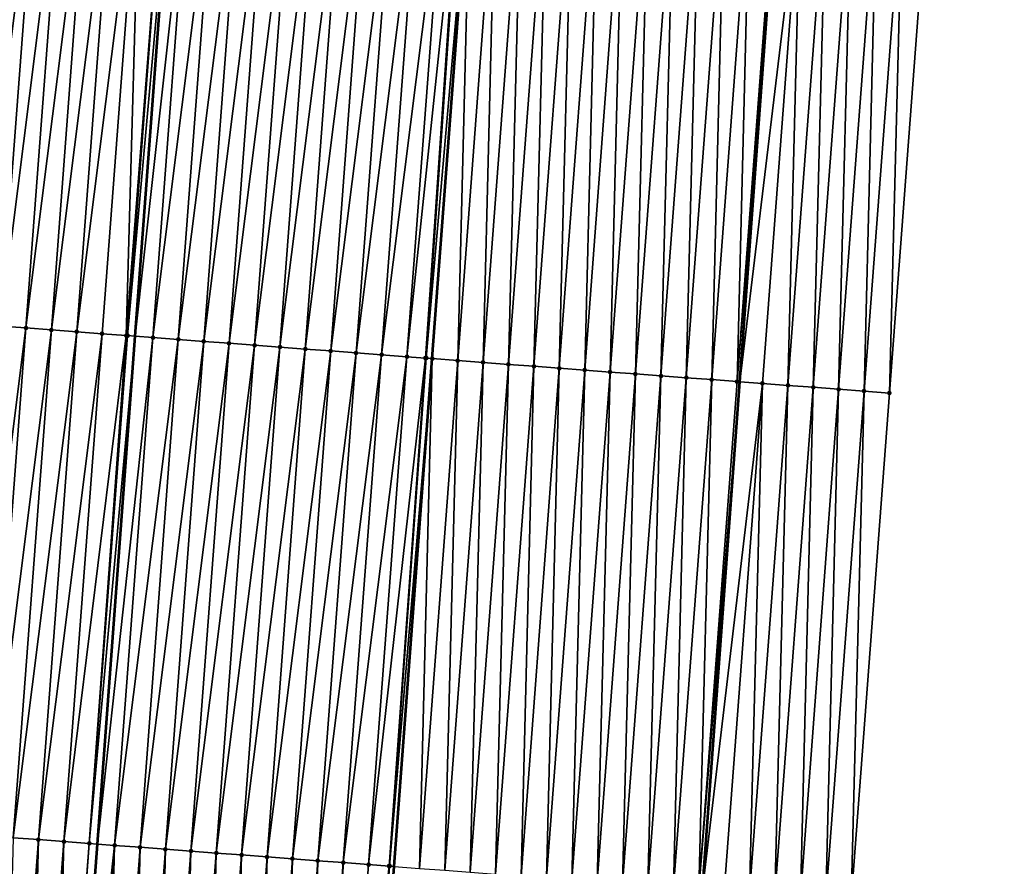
# Model space of a CAD drawing. Header units: feet. Extents: x 2017353 to 2024169, y 808050 to 818690.
# Tile 16 of 256: x 2023346 to 2023384, y 808548 to 808581. Entities that reach past the tile are written whole.
import ezdxf

# ---------------------------------------------------------------- set-up
doc = ezdxf.new("R2010")
doc.units = ezdxf.units.FT
doc.header["$MEASUREMENT"] = 0
for name, color, linetype, lineweight in [('EP_Travel Lane', 172, 'Continuous', 53), ('SB-Road Shots', 141, 'Continuous', 100), ('SB-Road X-Section', 40, 'Continuous', 13), ('STRIPING', 60, 'Continuous', 53)]:
    doc.layers.add(name, color=color, linetype=linetype, lineweight=lineweight)
doc.layers.add('I-77-MM15-17_SB-Surface-BORDER', color=7, linetype='Continuous')
doc.layers.add('I-77-MM15-17_SB-Surface-TIN', color=7, linetype='Continuous')

msp = doc.modelspace()

# ---------------------------------------------------------------- linework, layer by layer
at = {"layer": 'EP_Travel Lane'}
msp.add_polyline3d([(2023352.64073246, 808287.8594131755, 258.4216477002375), (2023354.191353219, 808307.7982536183, 258.2248145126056), (2023355.741990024, 808327.7373003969, 258.0486858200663), (2023357.292627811, 808347.6763598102, 257.873825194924), (2023358.843289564, 808367.6157273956, 257.7298884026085), (2023360.357579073, 808387.6078452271, 257.6067641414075), (2023361.864440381, 808407.5507853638, 257.5029430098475), (2023363.371306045, 808427.4937831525, 257.4191151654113), (2023364.878174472, 808447.4368175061, 257.3479291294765), (2023366.385045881, 808467.3798913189, 257.290486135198), (2023367.891922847, 808487.3230386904, 257.2585534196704), (2023369.398800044, 808507.2661891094, 257.2276582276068), (2023370.905680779, 808527.2093863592, 257.2130039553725), (2023372.374222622, 808547.1518512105, 257.220147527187), (2023373.839631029, 808567.0981218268, 257.2519700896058), (2023375.305041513, 808587.0444207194, 257.274078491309), (2023376.770446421, 808606.9906436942, 257.3222357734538), (2023378.235846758, 808626.9368044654, 257.3917206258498)], dxfattribs=at)
at = {"layer": 'I-77-MM15-17_SB-Surface-BORDER', "color": 3, "linetype": 'Continuous', "lineweight": -3}
msp.add_polyline3d([(2023384.219170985, 808626.4866641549, 257.1064936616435), (2023382.715997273, 808606.5433413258, 257.0401196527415), (2023381.212816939, 808586.5999306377, 257.0038738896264), (2023379.709636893, 808566.6565237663, 256.9663479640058), (2023378.206455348, 808546.7130970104, 256.9356121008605), (2023377.701537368, 808526.6991177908, 256.8489385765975), (2023376.207123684, 808506.7549601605, 256.8545489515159), (2023374.71271638, 808486.8108876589, 256.889680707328), (2023373.218314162, 808466.8668830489, 256.9483258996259), (2023370.726722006, 808446.9977935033, 257.0744694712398), (2023369.232323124, 808427.0538334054, 257.1486391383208), (2023367.737925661, 808407.1098922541, 257.2293214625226), (2023366.243533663, 808387.16602404, 257.3352963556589), (2023364.736742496, 808367.1482880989, 257.4934035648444), (2023363.163428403, 808347.2108813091, 257.6546181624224), (2023360.593244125, 808327.352531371, 257.8548444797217), (2023359.019932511, 808307.4151559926, 258.0192116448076), (2023357.446639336, 808287.4780142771, 258.2070274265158)], dxfattribs=at)
at = {"layer": 'I-77-MM15-17_SB-Surface-TIN', "color": 128, "linetype": 'Continuous', "lineweight": -3}
for points in [[(2023343.811412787, 808569.3616127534, 257.1852358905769), (2023346.311764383, 808589.2298604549, 257.2228441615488), (2023345.314595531, 808589.3050554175, 257.2105450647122)], [(2023343.811412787, 808569.3616127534, 257.1852358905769), (2023344.808581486, 808569.2864157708, 257.1982292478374), (2023346.311764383, 808589.2298604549, 257.2228441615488)], [(2023344.808581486, 808569.2864157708, 257.1982292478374), (2023347.308932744, 808589.1546589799, 257.2373765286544), (2023346.311764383, 808589.2298604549, 257.2228441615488)], [(2023344.808581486, 808569.2864157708, 257.1982292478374), (2023345.805749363, 808569.2112078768, 257.2149643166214), (2023347.308932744, 808589.1546589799, 257.2373765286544)], [(2023345.805749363, 808569.2112078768, 257.2149643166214), (2023348.306099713, 808589.0794390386, 257.2582412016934), (2023347.308932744, 808589.1546589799, 257.2373765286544)], [(2023345.805749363, 808569.2112078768, 257.2149643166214), (2023346.802916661, 808569.13599229, 257.2343374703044), (2023348.306099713, 808589.0794390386, 257.2582412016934)], [(2023346.802916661, 808569.13599229, 257.2343374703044), (2023349.303265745, 808589.004206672, 257.2833667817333), (2023348.306099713, 808589.0794390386, 257.2582412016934)], [(2023346.802916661, 808569.13599229, 257.2343374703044), (2023347.800083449, 808569.0607699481, 257.2560269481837), (2023349.303265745, 808589.004206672, 257.2833667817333)], [(2023347.800083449, 808569.0607699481, 257.2560269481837), (2023350.300433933, 808588.9290029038, 257.2986855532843), (2023349.303265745, 808589.004206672, 257.2833667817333)], [(2023347.800083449, 808569.0607699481, 257.2560269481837), (2023348.797251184, 808568.9855601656, 257.2734096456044), (2023350.300433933, 808588.9290029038, 257.2986855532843)], [(2023348.797251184, 808568.9855601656, 257.2734096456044), (2023349.745863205, 808568.9139799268, 257.3010936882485), (2023350.300433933, 808588.9290029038, 257.2986855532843)], [(2023349.745863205, 808568.9139799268, 257.3010936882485), (2023351.297600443, 808588.8537768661, 257.3216407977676), (2023350.300433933, 808588.9290029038, 257.2986855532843)], [(2023349.745863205, 808568.9139799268, 257.3010936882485), (2023349.794416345, 808568.9103162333, 257.3025028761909), (2023351.297600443, 808588.8537768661, 257.3216407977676)], [(2023349.794416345, 808568.9103162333, 257.3025028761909), (2023351.58112094, 808588.83238806, 257.3281940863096), (2023351.297600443, 808588.8537768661, 257.3216407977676)], [(2023349.794416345, 808568.9103162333, 257.3025028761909), (2023350.097875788, 808568.887425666, 257.3086874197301), (2023351.58112094, 808588.83238806, 257.3281940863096)], [(2023352.294766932, 808588.7785505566, 257.3446892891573), (2023351.58112094, 808588.83238806, 257.3281940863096), (2023350.097875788, 808568.887425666, 257.3086874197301)], [(2023350.791583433, 808568.8350978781, 257.3228252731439), (2023352.294766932, 808588.7785505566, 257.3446892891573), (2023350.097875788, 808568.887425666, 257.3086874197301)], [(2023350.791583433, 808568.8350978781, 257.3228252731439), (2023353.291933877, 808588.7033303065, 257.3656598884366), (2023352.294766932, 808588.7785505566, 257.3446892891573)], [(2023350.791583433, 808568.8350978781, 257.3228252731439), (2023351.788751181, 808568.7598882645, 257.3401500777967), (2023353.291933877, 808588.7033303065, 257.3656598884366)], [(2023351.788751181, 808568.7598882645, 257.3401500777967), (2023354.289101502, 808588.6281190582, 257.3835436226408), (2023353.291933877, 808588.7033303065, 257.3656598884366)], [(2023351.788751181, 808568.7598882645, 257.3401500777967), (2023352.785919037, 808568.6846800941, 257.3569798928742), (2023354.289101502, 808588.6281190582, 257.3835436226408)], [(2023352.785919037, 808568.6846800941, 257.3569798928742), (2023355.286268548, 808588.5529001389, 257.4040578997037), (2023354.289101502, 808588.6281190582, 257.3835436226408)], [(2023352.785919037, 808568.6846800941, 257.3569798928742), (2023353.783086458, 808568.6094661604, 257.3757861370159), (2023355.286268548, 808588.5529001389, 257.4040578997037)], [(2023353.783086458, 808568.6094661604, 257.3757861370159), (2023356.283435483, 808588.4776797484, 257.4250766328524), (2023355.286268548, 808588.5529001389, 257.4040578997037)], [(2023353.783086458, 808568.6094661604, 257.3757861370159), (2023354.780253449, 808568.5342465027, 257.3965552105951), (2023356.283435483, 808588.4776797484, 257.4250766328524)], [(2023354.780253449, 808568.5342465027, 257.3965552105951), (2023357.280602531, 808588.4024608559, 257.4455817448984), (2023356.283435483, 808588.4776797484, 257.4250766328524)], [(2023354.780253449, 808568.5342465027, 257.3965552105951), (2023355.777420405, 808568.4590263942, 257.4174788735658), (2023357.280602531, 808588.4024608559, 257.4455817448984)], [(2023355.777420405, 808568.4590263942, 257.4174788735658), (2023358.277769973, 808588.3272471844, 257.464296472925), (2023357.280602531, 808588.4024608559, 257.4455817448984)], [(2023355.777420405, 808568.4590263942, 257.4174788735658), (2023356.774588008, 808568.3838148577, 257.4354630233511), (2023358.277769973, 808588.3272471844, 257.464296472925)], [(2023356.774588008, 808568.3838148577, 257.4354630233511), (2023359.274937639, 808588.2520364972, 257.4819878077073), (2023358.277769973, 808588.3272471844, 257.464296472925)], [(2023356.774588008, 808568.3838148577, 257.4354630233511), (2023357.77175596, 808568.3086079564, 257.4518577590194), (2023359.274937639, 808588.2520364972, 257.4819878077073)], [(2023357.77175596, 808568.3086079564, 257.4518577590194), (2023360.272105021, 808588.1768220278, 257.5009761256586), (2023359.274937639, 808588.2520364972, 257.4819878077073)], [(2023357.77175596, 808568.3086079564, 257.4518577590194), (2023358.76892329, 808568.2333928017, 257.4710825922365), (2023360.272105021, 808588.1768220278, 257.5009761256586)], [(2023358.76892329, 808568.2333928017, 257.4710825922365), (2023361.269272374, 808588.1016071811, 257.520093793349), (2023360.272105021, 808588.1768220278, 257.5009761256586)], [(2023358.76892329, 808568.2333928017, 257.4710825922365), (2023359.766089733, 808568.158165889, 257.4943395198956), (2023361.269272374, 808588.1016071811, 257.520093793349)], [(2023359.766089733, 808568.158165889, 257.4943395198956), (2023362.266439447, 808588.0263886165, 257.5404864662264), (2023361.269272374, 808588.1016071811, 257.520093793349)], [(2023359.766089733, 808568.158165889, 257.4943395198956), (2023360.763257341, 808568.0829544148, 257.5123023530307), (2023362.266439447, 808588.0263886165, 257.5404864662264)], [(2023360.763257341, 808568.0829544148, 257.5123023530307), (2023362.85527458, 808587.9819855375, 257.5477257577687), (2023362.266439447, 808588.0263886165, 257.5404864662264)], [(2023360.763257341, 808568.0829544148, 257.5123023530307), (2023361.490025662, 808568.0281381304, 257.5252937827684), (2023362.85527458, 808587.9819855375, 257.5477257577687)], [(2023361.490025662, 808568.0281381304, 257.5252937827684), (2023362.889938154, 808587.9793727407, 257.5477680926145), (2023362.85527458, 808587.9819855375, 257.5477257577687)], [(2023361.490025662, 808568.0281381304, 257.5252937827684), (2023361.520225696, 808568.0258616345, 257.5253792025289), (2023362.889938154, 808587.9793727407, 257.5477680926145)], [(2023361.520225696, 808568.0258616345, 257.5253792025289), (2023363.263610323, 808587.9512205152, 257.5435744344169), (2023362.889938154, 808587.9793727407, 257.5477680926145)], [(2023361.520225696, 808568.0258616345, 257.5253792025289), (2023361.76042702, 808568.0077704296, 257.5208387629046), (2023363.263610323, 808587.9512205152, 257.5435744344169)], [(2023362.757603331, 808567.9326744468, 257.4991976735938), (2023363.263610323, 808587.9512205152, 257.5435744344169), (2023361.76042702, 808568.0077704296, 257.5208387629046)], [(2023362.757603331, 808567.9326744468, 257.4991976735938), (2023364.260786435, 808587.8761218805, 257.5228411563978), (2023363.263610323, 808587.9512205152, 257.5435744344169)], [(2023362.757603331, 808567.9326744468, 257.4991976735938), (2023363.754779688, 808567.8575790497, 257.4773558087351), (2023364.260786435, 808587.8761218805, 257.5228411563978)], [(2023363.754779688, 808567.8575790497, 257.4773558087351), (2023365.257963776, 808587.8010395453, 257.4965185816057), (2023364.260786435, 808587.8761218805, 257.5228411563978)], [(2023363.754779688, 808567.8575790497, 257.4773558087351), (2023364.751955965, 808567.7824826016, 257.4558742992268), (2023365.257963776, 808587.8010395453, 257.4965185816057)], [(2023364.751955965, 808567.7824826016, 257.4558742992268), (2023366.255139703, 808587.7259384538, 257.4766277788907), (2023365.257963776, 808587.8010395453, 257.4965185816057)], [(2023364.751955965, 808567.7824826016, 257.4558742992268), (2023365.749132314, 808567.7073871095, 257.4340649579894), (2023366.255139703, 808587.7259384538, 257.4766277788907)], [(2023365.749132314, 808567.7073871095, 257.4340649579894), (2023367.25231648, 808587.6508486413, 257.4528692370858), (2023366.255139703, 808587.7259384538, 257.4766277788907)], [(2023365.749132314, 808567.7073871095, 257.4340649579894), (2023366.746308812, 808567.6322935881, 257.4115799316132), (2023367.25231648, 808587.6508486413, 257.4528692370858)], [(2023366.746308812, 808567.6322935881, 257.4115799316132), (2023368.249492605, 808587.5757501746, 257.43207835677), (2023367.25231648, 808587.6508486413, 257.4528692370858)], [(2023366.746308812, 808567.6322935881, 257.4115799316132), (2023367.7434848, 808567.5571933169, 257.3914094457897), (2023368.249492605, 808587.5757501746, 257.43207835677)], [(2023367.7434848, 808567.5571933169, 257.3914094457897), (2023369.246668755, 808587.5006520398, 257.4111737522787), (2023368.249492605, 808587.5757501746, 257.43207835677)], [(2023367.7434848, 808567.5571933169, 257.3914094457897), (2023368.74066187, 808567.482107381, 257.3663231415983), (2023369.246668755, 808587.5006520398, 257.4111737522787)], [(2023368.74066187, 808567.482107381, 257.3663231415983), (2023370.243845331, 808587.4255595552, 257.3883314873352), (2023369.246668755, 808587.5006520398, 257.4111737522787)], [(2023368.74066187, 808567.482107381, 257.3663231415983), (2023369.73783845, 808567.4070149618, 257.3434600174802), (2023370.243845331, 808587.4255595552, 257.3883314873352)], [(2023369.73783845, 808567.4070149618, 257.3434600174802), (2023371.241022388, 808587.3504734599, 257.3632982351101), (2023370.243845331, 808587.4255595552, 257.3883314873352)], [(2023369.73783845, 808567.4070149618, 257.3434600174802), (2023370.735014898, 808567.3319207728, 257.3212038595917), (2023371.241022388, 808587.3504734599, 257.3632982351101)], [(2023370.735014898, 808567.3319207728, 257.3212038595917), (2023372.238199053, 808587.2753821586, 257.3400503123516), (2023371.241022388, 808587.3504734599, 257.3632982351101)], [(2023370.735014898, 808567.3319207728, 257.3212038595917), (2023371.732190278, 808567.2568124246, 257.3038031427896), (2023372.238199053, 808587.2753821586, 257.3400503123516)], [(2023371.732190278, 808567.2568124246, 257.3038031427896), (2023373.235375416, 808587.2002868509, 257.3181761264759), (2023372.238199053, 808587.2753821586, 257.3400503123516)], [(2023371.732190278, 808567.2568124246, 257.3038031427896), (2023372.729366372, 808567.1817135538, 257.2831524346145), (2023373.235375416, 808587.2002868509, 257.3181761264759)], [(2023372.729366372, 808567.1817135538, 257.2831524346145), (2023374.232551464, 808587.1251873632, 257.2977353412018), (2023373.235375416, 808587.2002868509, 257.3181761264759)], [(2023372.729366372, 808567.1817135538, 257.2831524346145), (2023373.726543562, 808567.1066292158, 257.257518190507), (2023374.232551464, 808587.1251873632, 257.2977353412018)], [(2023373.726543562, 808567.1066292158, 257.257518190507), (2023375.229727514, 808587.0500879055, 257.2772843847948), (2023374.232551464, 808587.1251873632, 257.2977353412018)], [(2023373.726543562, 808567.1066292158, 257.257518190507), (2023375.305041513, 808587.0444207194, 257.274078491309), (2023375.229727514, 808587.0500879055, 257.2772843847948)], [(2023373.726543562, 808567.1066292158, 257.257518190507), (2023373.839631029, 808567.0981218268, 257.2519700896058), (2023375.305041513, 808587.0444207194, 257.274078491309)], [(2023376.226908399, 808586.9750525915, 257.2348373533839), (2023375.305041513, 808587.0444207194, 257.274078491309), (2023373.839631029, 808567.0981218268, 257.2519700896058)], [(2023374.72372587, 808567.0316127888, 257.2085961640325), (2023376.226908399, 808586.9750525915, 257.2348373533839), (2023373.839631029, 808567.0981218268, 257.2519700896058)], [(2023374.72372587, 808567.0316127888, 257.2085961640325), (2023375.720907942, 808566.956593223, 257.1607505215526), (2023376.226908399, 808586.9750525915, 257.2348373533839)], [(2023375.720907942, 808566.956593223, 257.1607505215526), (2023377.224091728, 808586.9000497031, 257.1812712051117), (2023376.226908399, 808586.9750525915, 257.2348373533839)], [(2023375.720907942, 808566.956593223, 257.1607505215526), (2023376.718087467, 808566.8815398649, 257.1244927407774), (2023377.224091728, 808586.9000497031, 257.1812712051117)], [(2023376.718087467, 808566.8815398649, 257.1244927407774), (2023378.221270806, 808586.8249904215, 257.1470431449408), (2023377.224091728, 808586.9000497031, 257.1812712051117)], [(2023376.718087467, 808566.8815398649, 257.1244927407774), (2023377.715270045, 808566.8065270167, 257.0743435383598), (2023378.221270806, 808586.8249904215, 257.1470431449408)], [(2023377.715270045, 808566.8065270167, 257.0743435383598), (2023379.218452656, 808586.7499679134, 257.1002048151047), (2023378.221270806, 808586.8249904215, 257.1470431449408)], [(2023377.715270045, 808566.8065270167, 257.0743435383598), (2023378.712453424, 808566.7315247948, 257.0205503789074), (2023379.218452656, 808586.7499679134, 257.1002048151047)], [(2023378.712453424, 808566.7315247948, 257.0205503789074), (2023380.215634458, 808586.674944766, 257.0535857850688), (2023379.218452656, 808586.7499679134, 257.1002048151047)], [(2023378.712453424, 808566.7315247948, 257.0205503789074), (2023379.709636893, 808566.6565237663, 256.9663479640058), (2023380.215634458, 808586.674944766, 257.0535857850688)], [(2023379.709636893, 808566.6565237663, 256.9663479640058), (2023381.212816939, 808586.5999306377, 257.0038738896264), (2023380.215634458, 808586.674944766, 257.0535857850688)], [(2023343.30539387, 808549.3429084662, 257.1951148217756), (2023345.805749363, 808569.2112078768, 257.2149643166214), (2023344.808581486, 808569.2864157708, 257.1982292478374)], [(2023343.30539387, 808549.3429084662, 257.1951148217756), (2023344.30256244, 808549.2677097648, 257.2086976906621), (2023345.805749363, 808569.2112078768, 257.2149643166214)], [(2023344.30256244, 808549.2677097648, 257.2086976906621), (2023346.802916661, 808569.13599229, 257.2343374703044), (2023345.805749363, 808569.2112078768, 257.2149643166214)], [(2023344.30256244, 808549.2677097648, 257.2086976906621), (2023345.299729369, 808549.1924892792, 257.2297505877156), (2023346.802916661, 808569.13599229, 257.2343374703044)], [(2023345.299729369, 808549.1924892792, 257.2297505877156), (2023347.800083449, 808569.0607699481, 257.2560269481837), (2023346.802916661, 808569.13599229, 257.2343374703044)], [(2023345.299729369, 808549.1924892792, 257.2297505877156), (2023346.296895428, 808549.117257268, 257.2547558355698), (2023347.800083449, 808569.0607699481, 257.2560269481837)], [(2023346.296895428, 808549.117257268, 257.2547558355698), (2023348.797251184, 808568.9855601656, 257.2734096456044), (2023347.800083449, 808569.0607699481, 257.2560269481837)], [(2023346.296895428, 808549.117257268, 257.2547558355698), (2023347.294063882, 808549.0420570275, 257.2688664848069), (2023348.797251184, 808568.9855601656, 257.2734096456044)], [(2023347.294063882, 808549.0420570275, 257.2688664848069), (2023349.745863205, 808568.9139799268, 257.3010936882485), (2023348.797251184, 808568.9855601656, 257.2734096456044)], [(2023347.294063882, 808549.0420570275, 257.2688664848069), (2023348.291229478, 808548.9668188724, 257.295978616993), (2023349.745863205, 808568.9139799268, 257.3010936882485)], [(2023348.291229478, 808548.9668188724, 257.295978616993), (2023349.794416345, 808568.9103162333, 257.3025028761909), (2023349.745863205, 808568.9139799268, 257.3010936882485)], [(2023348.291229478, 808548.9668188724, 257.295978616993), (2023350.097875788, 808568.887425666, 257.3086874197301), (2023349.794416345, 808568.9103162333, 257.3025028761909)], [(2023348.291229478, 808548.9668188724, 257.295978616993), (2023348.614627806, 808548.9424252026, 257.3022529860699), (2023350.097875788, 808568.887425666, 257.3086874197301)], [(2023350.791583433, 808568.8350978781, 257.3228252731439), (2023350.097875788, 808568.887425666, 257.3086874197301), (2023348.614627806, 808548.9424252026, 257.3022529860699)], [(2023349.288396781, 808548.8916033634, 257.3153250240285), (2023350.791583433, 808568.8350978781, 257.3228252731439), (2023348.614627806, 808548.9424252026, 257.3022529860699)], [(2023349.288396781, 808548.8916033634, 257.3153250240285), (2023351.788751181, 808568.7598882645, 257.3401500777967), (2023350.791583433, 808568.8350978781, 257.3228252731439)], [(2023349.288396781, 808548.8916033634, 257.3153250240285), (2023350.285564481, 808548.8163931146, 257.3328675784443), (2023351.788751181, 808568.7598882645, 257.3401500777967)], [(2023350.285564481, 808548.8163931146, 257.3328675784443), (2023352.785919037, 808568.6846800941, 257.3569798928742), (2023351.788751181, 808568.7598882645, 257.3401500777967)], [(2023350.285564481, 808548.8163931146, 257.3328675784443), (2023351.28273266, 808548.7411892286, 257.348228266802), (2023352.785919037, 808568.6846800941, 257.3569798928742)], [(2023351.28273266, 808548.7411892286, 257.348228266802), (2023353.783086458, 808568.6094661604, 257.3757861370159), (2023352.785919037, 808568.6846800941, 257.3569798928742)], [(2023351.28273266, 808548.7411892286, 257.348228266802), (2023352.279900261, 808548.6659776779, 257.3662173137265), (2023353.783086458, 808568.6094661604, 257.3757861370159)], [(2023352.279900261, 808548.6659776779, 257.3662173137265), (2023354.780253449, 808568.5342465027, 257.3965552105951), (2023353.783086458, 808568.6094661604, 257.3757861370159)], [(2023352.279900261, 808548.6659776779, 257.3662173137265), (2023353.2770676, 808548.5907626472, 257.3853996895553), (2023354.780253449, 808568.5342465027, 257.3965552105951)], [(2023353.2770676, 808548.5907626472, 257.3853996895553), (2023355.777420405, 808568.4590263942, 257.4174788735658), (2023354.780253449, 808568.5342465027, 257.3965552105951)], [(2023353.2770676, 808548.5907626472, 257.3853996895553), (2023354.27423499, 808548.5155482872, 257.4043520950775), (2023355.777420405, 808568.4590263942, 257.4174788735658)], [(2023354.27423499, 808548.5155482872, 257.4043520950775), (2023356.774588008, 808568.3838148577, 257.4354630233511), (2023355.777420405, 808568.4590263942, 257.4174788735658)], [(2023354.27423499, 808548.5155482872, 257.4043520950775), (2023355.271402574, 808548.4403364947, 257.4224240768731), (2023356.774588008, 808568.3838148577, 257.4354630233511)], [(2023355.271402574, 808548.4403364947, 257.4224240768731), (2023357.77175596, 808568.3086079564, 257.4518577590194), (2023356.774588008, 808568.3838148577, 257.4354630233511)], [(2023355.271402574, 808548.4403364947, 257.4224240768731), (2023356.268570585, 808548.3651303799, 257.4385490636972), (2023357.77175596, 808568.3086079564, 257.4518577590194)], [(2023356.268570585, 808548.3651303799, 257.4385490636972), (2023358.76892329, 808568.2333928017, 257.4710825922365), (2023357.77175596, 808568.3086079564, 257.4518577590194)], [(2023356.268570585, 808548.3651303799, 257.4385490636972), (2023357.265738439, 808548.2899221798, 257.4553891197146), (2023358.76892329, 808568.2333928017, 257.4710825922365)], [(2023357.265738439, 808548.2899221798, 257.4553891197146), (2023359.766089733, 808568.158165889, 257.4943395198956), (2023358.76892329, 808568.2333928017, 257.4710825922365)], [(2023357.265738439, 808548.2899221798, 257.4553891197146), (2023358.262905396, 808548.2147020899, 257.4763064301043), (2023359.766089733, 808568.158165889, 257.4943395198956)], [(2023358.262905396, 808548.2147020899, 257.4763064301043), (2023360.763257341, 808568.0829544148, 257.5123023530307), (2023359.766089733, 808568.158165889, 257.4943395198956)], [(2023358.262905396, 808548.2147020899, 257.4763064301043), (2023359.260072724, 808548.1394869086, 257.4955404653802), (2023360.763257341, 808568.0829544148, 257.5123023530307)], [(2023359.260072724, 808548.1394869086, 257.4955404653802), (2023361.490025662, 808568.0281381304, 257.5252937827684), (2023360.763257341, 808568.0829544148, 257.5123023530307)], [(2023359.260072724, 808548.1394869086, 257.4955404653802), (2023360.063386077, 808548.078902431, 257.508129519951), (2023361.490025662, 808568.0281381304, 257.5252937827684)], [(2023360.063386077, 808548.078902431, 257.508129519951), (2023361.520225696, 808568.0258616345, 257.5253792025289), (2023361.490025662, 808568.0281381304, 257.5252937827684)], [(2023360.063386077, 808548.078902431, 257.508129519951), (2023360.084184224, 808548.0773347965, 257.508139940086), (2023361.520225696, 808568.0258616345, 257.5253792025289)], [(2023360.084184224, 808548.0773347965, 257.508139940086), (2023361.76042702, 808568.0077704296, 257.5208387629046), (2023361.520225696, 808568.0258616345, 257.5253792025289)], [(2023360.084184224, 808548.0773347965, 257.508139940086), (2023360.257241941, 808548.0642967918, 257.5061794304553), (2023361.76042702, 808568.0077704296, 257.5208387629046)], [(2023361.254417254, 808547.9891875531, 257.4890841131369), (2023361.76042702, 808568.0077704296, 257.5208387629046), (2023360.257241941, 808548.0642967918, 257.5061794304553)], [(2023361.254417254, 808547.9891875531, 257.4890841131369), (2023362.757603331, 808567.9326744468, 257.4991976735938), (2023361.76042702, 808568.0077704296, 257.5208387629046)], [(2023361.254417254, 808547.9891875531, 257.4890841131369), (2023362.25159471, 808547.9141067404, 257.4622409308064), (2023362.757603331, 808567.9326744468, 257.4991976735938)], [(2023362.25159471, 808547.9141067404, 257.4622409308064), (2023363.754779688, 808567.8575790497, 257.4773558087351), (2023362.757603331, 808567.9326744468, 257.4991976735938)], [(2023362.25159471, 808547.9141067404, 257.4622409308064), (2023363.248770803, 808547.8390078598, 257.4415936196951), (2023363.754779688, 808567.8575790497, 257.4773558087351)], [(2023363.248770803, 808547.8390078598, 257.4415936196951), (2023364.751955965, 808567.7824826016, 257.4558742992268), (2023363.754779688, 808567.8575790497, 257.4773558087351)], [(2023363.248770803, 808547.8390078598, 257.4415936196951), (2023364.245947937, 808547.7639227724, 257.4162163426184), (2023364.751955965, 808567.7824826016, 257.4558742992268)], [(2023364.245947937, 808547.7639227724, 257.4162163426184), (2023365.749132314, 808567.7073871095, 257.4340649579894), (2023364.751955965, 808567.7824826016, 257.4558742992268)], [(2023364.245947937, 808547.7639227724, 257.4162163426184), (2023365.243124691, 808547.6888326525, 257.3925648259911), (2023365.749132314, 808567.7073871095, 257.4340649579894)], [(2023365.243124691, 808547.6888326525, 257.3925648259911), (2023366.746308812, 808567.6322935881, 257.4115799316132), (2023365.749132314, 808567.7073871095, 257.4340649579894)], [(2023365.243124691, 808547.6888326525, 257.3925648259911), (2023366.240300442, 808547.6137292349, 257.3734732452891), (2023366.746308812, 808567.6322935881, 257.4115799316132)], [(2023366.240300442, 808547.6137292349, 257.3734732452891), (2023367.7434848, 808567.5571933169, 257.3914094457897), (2023366.746308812, 808567.6322935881, 257.4115799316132)], [(2023366.240300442, 808547.6137292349, 257.3734732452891), (2023367.23747728, 808547.5386402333, 257.3494382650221), (2023367.7434848, 808567.5571933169, 257.3914094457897)], [(2023367.23747728, 808547.5386402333, 257.3494382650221), (2023368.74066187, 808567.482107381, 257.3663231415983), (2023367.7434848, 808567.5571933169, 257.3914094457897)], [(2023367.23747728, 808547.5386402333, 257.3494382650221), (2023368.234654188, 808547.4635521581, 257.325085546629), (2023368.74066187, 808567.482107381, 257.3663231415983)], [(2023368.234654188, 808547.4635521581, 257.325085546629), (2023369.73783845, 808567.4070149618, 257.3434600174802), (2023368.74066187, 808567.482107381, 257.3663231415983)], [(2023368.234654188, 808547.4635521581, 257.325085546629), (2023369.231830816, 808547.3884603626, 257.3020086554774), (2023369.73783845, 808567.4070149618, 257.3434600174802)], [(2023369.231830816, 808547.3884603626, 257.3020086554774), (2023370.735014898, 808567.3319207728, 257.3212038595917), (2023369.73783845, 808567.4070149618, 257.3434600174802)], [(2023369.231830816, 808547.3884603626, 257.3020086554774), (2023370.229007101, 808547.3133640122, 257.280493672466), (2023370.735014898, 808567.3319207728, 257.3212038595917)], [(2023370.229007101, 808547.3133640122, 257.280493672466), (2023371.732190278, 808567.2568124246, 257.3038031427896), (2023370.735014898, 808567.3319207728, 257.3212038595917)], [(2023370.229007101, 808547.3133640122, 257.280493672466), (2023371.226182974, 808547.2382622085, 257.2608486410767), (2023371.732190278, 808567.2568124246, 257.3038031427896)], [(2023371.226182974, 808547.2382622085, 257.2608486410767), (2023372.729366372, 808567.1817135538, 257.2831524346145), (2023371.732190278, 808567.2568124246, 257.3038031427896)], [(2023371.226182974, 808547.2382622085, 257.2608486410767), (2023372.22336173, 808547.163198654, 257.2280874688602), (2023372.729366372, 808567.1817135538, 257.2831524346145)], [(2023372.22336173, 808547.163198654, 257.2280874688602), (2023373.726543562, 808567.1066292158, 257.257518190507), (2023372.729366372, 808567.1817135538, 257.2831524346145)], [(2023372.22336173, 808547.163198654, 257.2280874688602), (2023373.839631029, 808567.0981218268, 257.2519700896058), (2023373.726543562, 808567.1066292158, 257.257518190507)], [(2023372.22336173, 808547.163198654, 257.2280874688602), (2023372.374222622, 808547.1518512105, 257.220147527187), (2023373.839631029, 808567.0981218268, 257.2519700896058)], [(2023374.72372587, 808567.0316127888, 257.2085961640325), (2023373.839631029, 808567.0981218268, 257.2519700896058), (2023372.374222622, 808547.1518512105, 257.220147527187)], [(2023373.220544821, 808547.0881926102, 257.1756048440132), (2023374.72372587, 808567.0316127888, 257.2085961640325), (2023372.374222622, 808547.1518512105, 257.220147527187)], [(2023373.220544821, 808547.0881926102, 257.1756048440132), (2023374.217730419, 808547.0132198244, 257.1117175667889), (2023374.72372587, 808567.0316127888, 257.2085961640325)], [(2023374.217730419, 808547.0132198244, 257.1117175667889), (2023375.720907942, 808566.956593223, 257.1607505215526), (2023374.72372587, 808567.0316127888, 257.2085961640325)], [(2023374.217730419, 808547.0132198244, 257.1117175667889), (2023375.214907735, 808546.9381371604, 257.0855093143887), (2023375.720907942, 808566.956593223, 257.1607505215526)], [(2023375.214907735, 808546.9381371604, 257.0855093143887), (2023376.718087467, 808566.8815398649, 257.1244927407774), (2023375.720907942, 808566.956593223, 257.1607505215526)], [(2023375.214907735, 808546.9381371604, 257.0855093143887), (2023376.212089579, 808546.8631145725, 257.0387000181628), (2023376.718087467, 808566.8815398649, 257.1244927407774)], [(2023376.212089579, 808546.8631145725, 257.0387000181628), (2023377.715270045, 808566.8065270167, 257.0743435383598), (2023376.718087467, 808566.8815398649, 257.1244927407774)], [(2023376.212089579, 808546.8631145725, 257.0387000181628), (2023377.209272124, 808546.7881012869, 256.9887007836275), (2023377.715270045, 808566.8065270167, 257.0743435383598)], [(2023377.209272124, 808546.7881012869, 256.9887007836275), (2023378.712453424, 808566.7315247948, 257.0205503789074), (2023377.715270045, 808566.8065270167, 257.0743435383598)], [(2023377.209272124, 808546.7881012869, 256.9887007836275), (2023378.206455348, 808546.7130970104, 256.9356121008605), (2023378.712453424, 808566.7315247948, 257.0205503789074)], [(2023378.206455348, 808546.7130970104, 256.9356121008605), (2023379.709636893, 808566.6565237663, 256.9663479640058), (2023378.712453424, 808566.7315247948, 257.0205503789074)], [(2023344.793875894, 808529.166062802, 257.2549148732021), (2023346.296895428, 808549.117257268, 257.2547558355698), (2023345.299729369, 808549.1924892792, 257.2297505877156)], [(2023344.793875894, 808529.166062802, 257.2549148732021), (2023345.79108453, 808529.0913972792, 257.2739574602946), (2023346.296895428, 808549.117257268, 257.2547558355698)], [(2023345.79108453, 808529.0913972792, 257.2739574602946), (2023347.294063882, 808549.0420570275, 257.2688664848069), (2023346.296895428, 808549.117257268, 257.2547558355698)], [(2023345.79108453, 808529.0913972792, 257.2739574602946), (2023346.788295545, 808529.0167635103, 257.3040119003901), (2023347.294063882, 808549.0420570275, 257.2688664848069)], [(2023346.788295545, 808529.0167635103, 257.3040119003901), (2023348.291229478, 808548.9668188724, 257.295978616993), (2023347.294063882, 808549.0420570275, 257.2688664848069)], [(2023346.788295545, 808529.0167635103, 257.3040119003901), (2023346.835336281, 808529.0132453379, 257.3062827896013), (2023348.291229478, 808548.9668188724, 257.295978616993)], [(2023346.835336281, 808529.0132453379, 257.3062827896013), (2023348.614627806, 808548.9424252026, 257.3022529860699), (2023348.291229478, 808548.9668188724, 257.295978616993)], [(2023346.835336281, 808529.0132453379, 257.3062827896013), (2023347.126948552, 808528.9914086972, 257.3110546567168), (2023348.614627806, 808548.9424252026, 257.3022529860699)], [(2023349.288396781, 808548.8916033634, 257.3153250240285), (2023348.614627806, 808548.9424252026, 257.3022529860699), (2023347.126948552, 808528.9914086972, 257.3110546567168)], [(2023347.785503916, 808528.9420944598, 257.3218310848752), (2023349.288396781, 808548.8916033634, 257.3153250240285), (2023347.126948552, 808528.9914086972, 257.3110546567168)], [(2023347.785503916, 808528.9420944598, 257.3218310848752), (2023348.782712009, 808528.8674216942, 257.3383619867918), (2023349.288396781, 808548.8916033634, 257.3153250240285)], [(2023348.782712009, 808528.8674216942, 257.3383619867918), (2023350.285564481, 808548.8163931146, 257.3328675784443), (2023349.288396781, 808548.8916033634, 257.3153250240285)], [(2023348.782712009, 808528.8674216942, 257.3383619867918), (2023349.779919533, 808528.7927413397, 257.3522610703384), (2023350.285564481, 808548.8163931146, 257.3328675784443)], [(2023349.779919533, 808528.7927413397, 257.3522610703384), (2023351.28273266, 808548.7411892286, 257.348228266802), (2023350.285564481, 808548.8163931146, 257.3328675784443)], [(2023349.779919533, 808528.7927413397, 257.3522610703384), (2023350.777127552, 808528.7180675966, 257.3684530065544), (2023351.28273266, 808548.7411892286, 257.348228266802)], [(2023350.777127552, 808528.7180675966, 257.3684530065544), (2023352.279900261, 808548.6659776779, 257.3662173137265), (2023351.28273266, 808548.7411892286, 257.348228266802)], [(2023350.777127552, 808528.7180675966, 257.3684530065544), (2023351.774336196, 808528.6434021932, 257.3875369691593), (2023352.279900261, 808548.6659776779, 257.3662173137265)], [(2023351.774336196, 808528.6434021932, 257.3875369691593), (2023353.2770676, 808548.5907626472, 257.3853996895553), (2023352.279900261, 808548.6659776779, 257.3662173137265)], [(2023351.774336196, 808528.6434021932, 257.3875369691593), (2023352.77154414, 808528.5687274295, 257.403374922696), (2023353.2770676, 808548.5907626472, 257.3853996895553)], [(2023352.77154414, 808528.5687274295, 257.403374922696), (2023354.27423499, 808548.5155482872, 257.4043520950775), (2023353.2770676, 808548.5907626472, 257.3853996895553)], [(2023352.77154414, 808528.5687274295, 257.403374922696), (2023353.768751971, 808528.4940511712, 257.4186945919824), (2023354.27423499, 808548.5155482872, 257.4043520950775)], [(2023353.768751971, 808528.4940511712, 257.4186945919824), (2023355.271402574, 808548.4403364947, 257.4224240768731), (2023354.27423499, 808548.5155482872, 257.4043520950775)], [(2023353.768751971, 808528.4940511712, 257.4186945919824), (2023354.76596, 808528.4193775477, 257.4349280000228), (2023355.271402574, 808548.4403364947, 257.4224240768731)], [(2023354.76596, 808528.4193775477, 257.4349280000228), (2023356.268570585, 808548.3651303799, 257.4385490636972), (2023355.271402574, 808548.4403364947, 257.4224240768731)], [(2023354.76596, 808528.4193775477, 257.4349280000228), (2023355.763167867, 808528.3447017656, 257.4504127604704), (2023356.268570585, 808548.3651303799, 257.4385490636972)], [(2023355.763167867, 808528.3447017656, 257.4504127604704), (2023357.265738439, 808548.2899221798, 257.4553891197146), (2023356.268570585, 808548.3651303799, 257.4385490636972)], [(2023355.763167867, 808528.3447017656, 257.4504127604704), (2023356.760376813, 808528.2700403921, 257.4708942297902), (2023357.265738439, 808548.2899221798, 257.4553891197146)], [(2023356.760376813, 808528.2700403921, 257.4708942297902), (2023358.262905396, 808548.2147020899, 257.4763064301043), (2023357.265738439, 808548.2899221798, 257.4553891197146)], [(2023356.760376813, 808528.2700403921, 257.4708942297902), (2023357.757585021, 808528.1953691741, 257.4879618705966), (2023358.262905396, 808548.2147020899, 257.4763064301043)], [(2023357.757585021, 808528.1953691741, 257.4879618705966), (2023359.260072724, 808548.1394869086, 257.4955404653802), (2023358.262905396, 808548.2147020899, 257.4763064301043)], [(2023357.757585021, 808528.1953691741, 257.4879618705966), (2023360.063386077, 808548.078902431, 257.508129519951), (2023359.260072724, 808548.1394869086, 257.4955404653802)], [(2023357.757585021, 808528.1953691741, 257.4879618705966), (2023358.724147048, 808528.1230016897, 257.5075875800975), (2023360.063386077, 808548.078902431, 257.508129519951)], [(2023358.724147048, 808528.1230016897, 257.5075875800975), (2023360.084184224, 808548.0773347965, 257.508139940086), (2023360.063386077, 808548.078902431, 257.508129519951)], [(2023358.724147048, 808528.1230016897, 257.5075875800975), (2023360.257241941, 808548.0642967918, 257.5061794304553), (2023360.084184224, 808548.0773347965, 257.508139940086)]]:
    msp.add_3dface(points, dxfattribs=at)
at = {"layer": 'SB-Road Shots', "lineweight": 100}
for p in [(2023345.805749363, 808569.2112078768, 257.2149643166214), (2023346.802916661, 808569.13599229, 257.2343374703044), (2023347.800083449, 808569.0607699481, 257.2560269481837), (2023348.797251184, 808568.9855601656, 257.2734096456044), (2023349.745863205, 808568.9139799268, 257.3010936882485), (2023349.794416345, 808568.9103162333, 257.3025028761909), (2023350.791583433, 808568.8350978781, 257.3228252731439), (2023351.788751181, 808568.7598882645, 257.3401500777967), (2023352.785919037, 808568.6846800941, 257.3569798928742), (2023353.783086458, 808568.6094661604, 257.3757861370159), (2023354.780253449, 808568.5342465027, 257.3965552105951), (2023355.777420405, 808568.4590263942, 257.4174788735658), (2023356.774588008, 808568.3838148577, 257.4354630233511), (2023357.77175596, 808568.3086079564, 257.4518577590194), (2023358.76892329, 808568.2333928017, 257.4710825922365), (2023359.766089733, 808568.158165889, 257.4943395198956), (2023360.763257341, 808568.0829544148, 257.5123023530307), (2023361.490025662, 808568.0281381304, 257.5252937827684), (2023361.520225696, 808568.0258616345, 257.5253792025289), (2023361.76042702, 808568.0077704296, 257.5208387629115), (2023362.757603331, 808567.9326744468, 257.4991976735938), (2023363.754779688, 808567.8575790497, 257.4773558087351), (2023364.751955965, 808567.7824826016, 257.4558742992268), (2023365.749132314, 808567.7073871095, 257.4340649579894), (2023366.746308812, 808567.6322935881, 257.4115799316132), (2023367.7434848, 808567.5571933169, 257.3914094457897), (2023368.74066187, 808567.482107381, 257.3663231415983), (2023369.73783845, 808567.4070149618, 257.3434600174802), (2023370.735014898, 808567.3319207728, 257.3212038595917), (2023371.732190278, 808567.2568124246, 257.3038031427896), (2023372.729366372, 808567.1817135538, 257.2831524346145), (2023373.726543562, 808567.1066292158, 257.257518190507), (2023374.72372587, 808567.0316127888, 257.2085961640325), (2023375.720907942, 808566.956593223, 257.1607505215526), (2023376.718087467, 808566.8815398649, 257.1244927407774), (2023377.715270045, 808566.8065270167, 257.0743435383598), (2023378.712453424, 808566.7315247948, 257.0205503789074), (2023379.709636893, 808566.6565237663, 256.9663479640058), (2023346.296895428, 808549.117257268, 257.2547558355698), (2023347.294063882, 808549.0420570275, 257.2688664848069), (2023348.291229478, 808548.9668188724, 257.295978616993), (2023349.288396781, 808548.8916033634, 257.3153250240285), (2023350.285564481, 808548.8163931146, 257.3328675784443), (2023351.28273266, 808548.7411892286, 257.348228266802), (2023352.279900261, 808548.6659776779, 257.3662173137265), (2023353.2770676, 808548.5907626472, 257.3853996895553), (2023354.27423499, 808548.5155482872, 257.4043520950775), (2023355.271402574, 808548.4403364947, 257.4224240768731), (2023356.268570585, 808548.3651303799, 257.4385490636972), (2023357.265738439, 808548.2899221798, 257.4553891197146), (2023358.262905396, 808548.2147020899, 257.4763064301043), (2023359.260072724, 808548.1394869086, 257.4955404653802), (2023360.063386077, 808548.078902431, 257.508129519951), (2023360.084184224, 808548.0773347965, 257.508139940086)]:
    msp.add_point(p, dxfattribs=at)
at = {"layer": 'SB-Road X-Section', "extrusion": (0.07515877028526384, 0.997167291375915, 0.002924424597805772), "elevation": 958351.705057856, "flags": 128}
msp.add_lwpolyline([(-1956885.556799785, -2545.671837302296), (-1956884.556799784, -2545.617634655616), (-1956883.556799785, -2545.563841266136), (-1956882.556799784, -2545.513691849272), (-1956881.556799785, -2545.477433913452), (-1956880.556799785, -2545.429588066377), (-1956879.556799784, -2545.380665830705), (-1956878.556799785, -2545.355031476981), (-1956877.556799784, -2545.3343806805), (-1956876.556799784, -2545.31697988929), (-1956875.556799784, -2545.294723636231), (-1956874.556799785, -2545.271860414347), (-1956873.556799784, -2545.246774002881), (-1956872.556799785, -2545.226603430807), (-1956871.556799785, -2545.20411830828), (-1956870.556799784, -2545.182308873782), (-1956869.556799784, -2545.160827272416), (-1956868.556799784, -2545.138985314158), (-1956867.556799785, -2545.117344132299), (-1956867.315918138, -2545.112803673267), (-1956867.285632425, -2545.112889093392), (-1956866.556799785, -2545.125880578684), (-1956865.556799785, -2545.14384348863), (-1956864.556799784, -2545.167100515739), (-1956863.556799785, -2545.186325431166), (-1956862.556799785, -2545.20272023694), (-1956861.556799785, -2545.220704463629), (-1956860.556799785, -2545.241628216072), (-1956859.556799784, -2545.262397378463), (-1956858.556799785, -2545.281203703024), (-1956857.556799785, -2545.298033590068), (-1956856.556799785, -2545.315358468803), (-1956855.556799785, -2545.335680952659), (-1956855.508108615, -2545.337090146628), (-1956854.556799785, -2545.364774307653), (-1956853.556799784, -2545.382157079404), (-1956852.556799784, -2545.403846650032), (-1956851.556799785, -2545.423219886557), (-1956850.556799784, -2545.439955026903), (-1956849.556799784, -2545.452948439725), (-1956848.556799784, -2545.469674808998), (-1956847.556799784, -2545.491706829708), (-1956846.556799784, -2545.515010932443), (-1956845.556799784, -2545.535498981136), (-1956844.556799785, -2545.555822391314), (-1956843.556799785, -2545.568639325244), (-1956842.556799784, -2545.592739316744), (-1956841.556799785, -2545.618045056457), (-1956840.556799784, -2545.652389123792), (-1956839.556799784, -2545.684156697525), (-1956838.556799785, -2545.710221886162), (-1956837.556799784, -2545.736534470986), (-1956836.556799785, -2545.763184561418), (-1956835.556799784, -2545.789362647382), (-1956834.556799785, -2545.814338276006), (-1956833.556799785, -2545.840274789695), (-1956832.556799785, -2545.864281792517), (-1956831.556799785, -2545.894789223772), (-1956831.304680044, -2545.904627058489)], dxfattribs=at)
at = {"layer": 'SB-Road X-Section', "extrusion": (0.07515877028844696, 0.9971672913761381, 0.00292442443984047), "elevation": 958331.7050644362, "flags": 128}
msp.add_lwpolyline([(-1956885.556796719, -2545.643933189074), (-1956884.556796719, -2545.590844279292), (-1956883.556796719, -2545.540844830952), (-1956882.556796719, -2545.494035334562), (-1956881.556796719, -2545.467826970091), (-1956880.556796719, -2545.403939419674), (-1956879.556796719, -2545.351456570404), (-1956878.556796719, -2545.318695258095), (-1956877.556796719, -2545.299050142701), (-1956876.556796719, -2545.277535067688), (-1956875.556796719, -2545.254458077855), (-1956874.556796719, -2545.230105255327), (-1956873.556796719, -2545.206070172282), (-1956872.556796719, -2545.186978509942), (-1956871.556796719, -2545.163326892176), (-1956870.556796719, -2545.137949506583), (-1956869.556796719, -2545.11730210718), (-1956868.556796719, -2545.090458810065), (-1956867.556796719, -2545.073363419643), (-1956867.383248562, -2545.071402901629), (-1956867.362391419, -2545.071413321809), (-1956866.556796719, -2545.084002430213), (-1956865.556796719, -2545.103236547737), (-1956864.556796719, -2545.124153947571), (-1956863.55679672, -2545.1409940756), (-1956862.556796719, -2545.157119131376), (-1956861.556796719, -2545.175191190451), (-1956860.556796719, -2545.194143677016), (-1956859.55679672, -2545.213326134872), (-1956858.556796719, -2545.23131525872), (-1956857.556796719, -2545.246676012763), (-1956856.556796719, -2545.264218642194), (-1956855.556796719, -2545.283565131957), (-1956854.556796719, -2545.31067738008), (-1956853.556796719, -2545.324788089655), (-1956852.55679672, -2545.349793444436), (-1956851.556796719, -2545.370846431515), (-1956850.556796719, -2545.384429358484), (-1956849.556796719, -2545.398354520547), (-1956848.556796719, -2545.4156247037), (-1956847.556796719, -2545.434743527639), (-1956846.556796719, -2545.456238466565), (-1956845.556796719, -2545.475773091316), (-1956844.556796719, -2545.496296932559), (-1956843.556796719, -2545.510567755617), (-1956842.556796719, -2545.534798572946), (-1956841.667629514, -2545.545578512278), (-1956841.556796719, -2545.548670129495), (-1956840.556796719, -2545.578868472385), (-1956839.556796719, -2545.612271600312), (-1956838.55679672, -2545.641446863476), (-1956837.556796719, -2545.671655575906), (-1956836.556796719, -2545.699321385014), (-1956835.556796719, -2545.727647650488), (-1956834.556796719, -2545.754936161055), (-1956833.556796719, -2545.785111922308), (-1956832.556796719, -2545.817584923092), (-1956831.556796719, -2545.849997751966), (-1956831.478677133, -2545.85236911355)], dxfattribs=at)
at = {"layer": 'STRIPING'}
for points in [[(2023328.768477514, 808289.7438140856, 258.4792342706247), (2023330.301473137, 808309.683935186, 258.2714110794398), (2023331.834493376, 808329.6243764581, 258.0957139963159), (2023333.367519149, 808349.5648897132, 257.9272394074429), (2023334.900563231, 808369.505641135, 257.7826622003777), (2023336.426104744, 808389.4011354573, 257.643757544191), (2023337.95478407, 808409.3424380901, 257.5390101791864), (2023339.483467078, 808429.2837887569, 257.4509232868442), (2023341.012157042, 808449.2252301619, 257.3943450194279), (2023342.540849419, 808469.1667030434, 257.3486269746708), (2023344.069547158, 808489.108245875, 257.3271698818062), (2023345.59824741, 808509.0498214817, 257.3170991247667), (2023347.126948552, 808528.9914086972, 257.3110546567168), (2023348.614627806, 808548.9424252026, 257.3022529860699), (2023350.097875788, 808568.887425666, 257.3086874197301), (2023351.58112094, 808588.83238806, 257.3281940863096), (2023353.064365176, 808608.7773381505, 257.3519009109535), (2023354.547601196, 808628.7221777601, 257.4134906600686)], [(2023340.499676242, 808288.819827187, 258.6541056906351), (2023342.072958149, 808308.7568261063, 258.4519592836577), (2023343.646274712, 808328.6942641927, 258.293885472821), (2023345.21957897, 808348.6315463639, 258.1201647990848), (2023346.792909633, 808368.569163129, 257.9800222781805), (2023348.293963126, 808388.5124711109, 257.8482831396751), (2023349.788355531, 808408.4563447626, 257.7441928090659), (2023351.282750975, 808428.4002589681, 257.6541661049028), (2023352.777154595, 808448.3442822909, 257.6019797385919), (2023354.271558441, 808468.288308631, 257.5508397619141), (2023355.765968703, 808488.2324206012, 257.5293951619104), (2023357.260380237, 808508.1765495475, 257.51383774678), (2023358.754793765, 808528.120705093, 257.507504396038), (2023360.257241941, 808548.0642967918, 257.5061794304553), (2023361.76042702, 808568.0077704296, 257.5208387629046), (2023363.263610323, 808587.9512205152, 257.5435744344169), (2023364.766791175, 808607.8946380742, 257.5774640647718), (2023366.269966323, 808627.8379799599, 257.6373032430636)]]:
    msp.add_polyline3d(points, dxfattribs=at)

doc.saveas('drawing.dxf')
